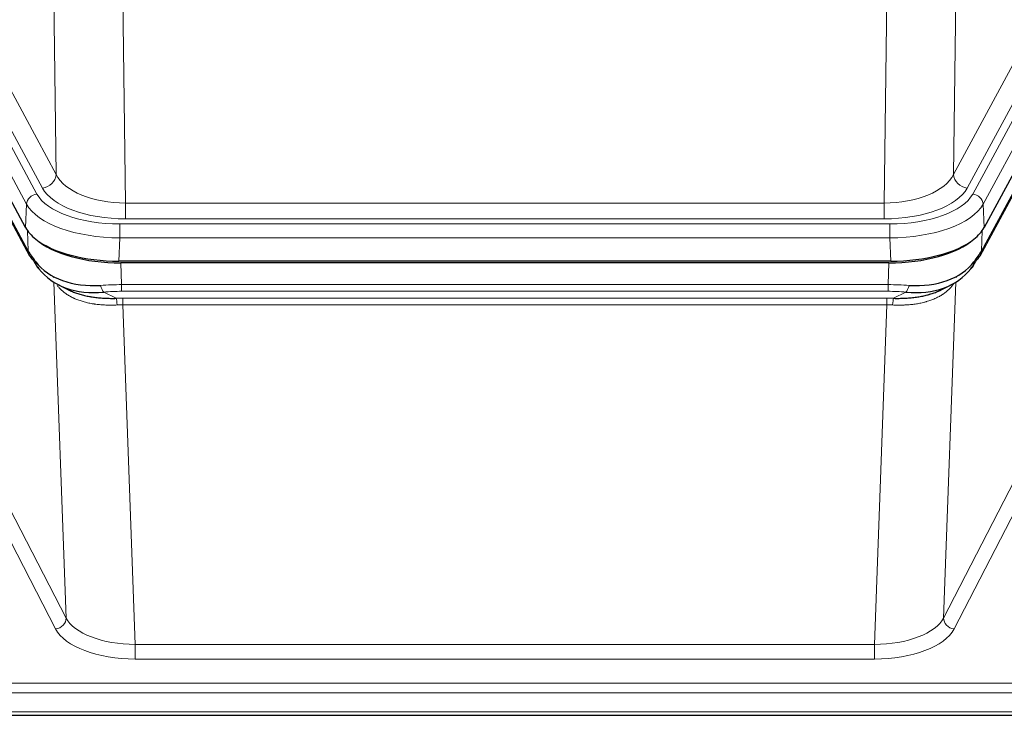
# Model space of a CAD drawing. Header units: inches. Extents: x 0 to 23760, y -13 to 16800.
# Tile 162 of 204: x 16478 to 16754, y 14093 to 14288. Entities that reach past the tile are written whole.
import ezdxf

# ---------------------------------------------------------------- set-up
doc = ezdxf.new("R2010")
doc.units = ezdxf.units.IN
doc.layers.add('254', color=7, linetype='Continuous', true_color=0xffffff)

msp = doc.modelspace()

# ---------------------------------------------------------------- linework, layer by layer
at = {"layer": '254', "color": 110, "linetype": 'Continuous', "lineweight": 13}
for p, q in [((16488.458, 14245.026), (16487.501, 14320.676)), ((16740.945, 14320.676), (16739.987, 14245.026)), ((16506.933, 14313.486), (16507.901, 14236.991)), ((16720.544, 14236.991), (16721.513, 14313.486)), ((16467.106, 14284.569), (16488.458, 14245.026)), ((16739.987, 14245.026), (16761.339, 14284.569)), ((16460.883, 14280.608), (16483.057, 14239.542)), ((16484.582, 14241.217), (16463.231, 14280.76)), ((16743.863, 14241.217), (16765.215, 14280.76)), ((16745.388, 14239.542), (16767.562, 14280.608)), ((16480.15, 14236.686), (16457.976, 14277.751)), ((16770.469, 14277.751), (16748.295, 14236.686)), ((16458.873, 14263.874), (16480.62, 14223.599)), ((16747.825, 14223.599), (16769.573, 14263.874)), ((16479.857, 14230.164), (16480.15, 14236.686)), ((16507.901, 14232.577), (16507.901, 14236.991)), ((16507.901, 14236.991), (16720.544, 14236.991)), ((16720.544, 14232.577), (16720.544, 14236.991)), ((16748.295, 14236.686), (16748.588, 14230.164)), ((16720.544, 14232.577), (16507.901, 14232.577)), ((16480.62, 14223.599), (16480.443, 14229.235)), ((16506.312, 14231.153), (16722.133, 14231.153)), ((16506.312, 14227.248), (16506.312, 14231.153)), ((16722.133, 14227.248), (16722.133, 14231.153)), ((16748.002, 14229.235), (16747.825, 14223.599)), ((16506.312, 14227.248), (16506.019, 14220.726)), ((16722.133, 14227.248), (16506.312, 14227.248)), ((16722.426, 14220.726), (16722.133, 14227.248)), ((16506.611, 14220.245), (16506.802, 14214.154)), ((16721.643, 14214.154), (16721.834, 14220.245)), ((16740.935, 14216.513), (16740.897, 14216.419)), ((16491.209, 14120.709), (16487.773, 14214.848)), ((16506.802, 14212.288), (16506.802, 14214.154)), ((16506.802, 14214.154), (16721.643, 14214.154)), ((16721.643, 14212.288), (16721.643, 14214.154)), ((16740.672, 14214.848), (16737.236, 14120.709)), ((16501.778, 14212.06), (16505.231, 14210.315)), ((16721.643, 14212.288), (16506.802, 14212.288)), ((16507.144, 14208.48), (16507.144, 14210.346)), ((16507.144, 14210.346), (16721.301, 14210.346)), ((16721.301, 14208.48), (16721.301, 14210.346)), ((16723.214, 14210.315), (16726.667, 14212.06)), ((16507.144, 14208.48), (16510.618, 14113.305)), ((16721.301, 14208.48), (16507.144, 14208.48)), ((16717.828, 14113.305), (16721.301, 14208.48)), ((16469.724, 14162.323), (16491.209, 14120.709)), ((16737.236, 14120.709), (16758.721, 14162.323)), ((16488.3, 14117.645), (16466.815, 14159.26)), ((16761.63, 14159.26), (16740.145, 14117.645)), ((16510.618, 14113.305), (16510.618, 14109.204)), ((16510.618, 14113.305), (16717.828, 14113.305)), ((16717.828, 14113.305), (16717.828, 14109.204)), ((16717.828, 14109.204), (16510.618, 14109.204)), ((16336.223, 14102.443), (16893.223, 14102.443)), ((16336.223, 14099.709), (16893.223, 14099.709)), ((16336.223, 14094.461), (16893.223, 14094.461))]:
    msp.add_line(p, q, dxfattribs=at)
at = {"layer": '254', "color": 2, "linetype": 'Continuous', "lineweight": 25}
for p, q in [((16479.857, 14230.164), (16457.603, 14271.379)), ((16770.842, 14271.379), (16748.588, 14230.164)), ((16459.232, 14262.544), (16480.979, 14222.269)), ((16747.466, 14222.269), (16769.214, 14262.544)), ((16722.426, 14220.726), (16506.019, 14220.726)), ((16721.834, 14220.245), (16506.611, 14220.245)), ((16489.12, 14214.093), (16491.864, 14212.706)), ((16736.532, 14212.681), (16739.325, 14214.093)), ((16336.223, 14093.446), (16893.223, 14093.446))]:
    msp.add_line(p, q, dxfattribs=at)
at = {"layer": '254', "color": 110, "linetype": 'Continuous', "lineweight": 13}
for centre, major_axis, ratio, start_param, end_param in [((16484.582, 14244.765), (3.52, 1.9), 0.8606628, 4.2773553, 5.7957917), ((16507.822, 14247.598), (-20.002, 0.126), 0.5302672, 0.2567917, 1.5781041), ((16720.624, 14247.598), (20.002, 0.126), 0.5302672, 4.7050812, 6.0263936), ((16743.863, 14244.765), (-3.52, 1.9), 0.8606628, 0.4873936, 2.00583), ((16507.822, 14244.05), (-24.002, 0.049), 0.477994, 0.2537759, 1.5750883), ((16720.624, 14244.05), (24.002, 0.049), 0.477994, 4.708097, 6.0294094), ((16483.057, 14236.881), (2.64, 1.425), 0.8606628, 1.1357626, 2.6541991), ((16506.364, 14242.25), (24.02, 0.03), 0.4619935, 3.3853572, 4.7096668), ((16722.081, 14242.25), (-24.02, 0.03), 0.4619935, 1.5735185, 2.8978281), ((16745.388, 14236.881), (2.64, -1.425), 0.8606628, 0.4873936, 2.00583), ((16506.364, 14239.589), (-27.018, 0.111), 0.4567867, 0.246464, 1.5707737), ((16722.081, 14239.589), (27.018, 0.111), 0.4567867, 4.7124116, 6.0367213), ((16484.499, 14224.169), (3.52, 1.9), 0.8606628, 2.7414655, 3.1415888), ((16743.947, 14224.169), (3.52, -1.9), 0.8606628, 0.0000038, 0.4001271), ((16507.451, 14206.72), (-27.015, 0.091), 0.2751837, 4.7373543, 4.9581852), ((16501.778, 14215.895), (-0.368, 3.983), 0.2964475, 2.0527062, 2.8396422), ((16720.994, 14206.72), (27.015, 0.091), 0.2751837, 1.3250001, 1.545831), ((16726.667, 14215.895), (-0.368, -3.983), 0.2964475, 0.3019504, 1.0888865), ((16507.451, 14202.884), (-23.017, 0.318), 0.4083138, 4.7462544, 4.9670852), ((16507.933, 14200.533), (-24.025, 0.387), 0.4081205, 4.7518285, 4.8316761), ((16505.231, 14206.479), (0.131, -3.998), 0.1099517, 2.0830946, 2.8518059), ((16720.512, 14200.533), (24.025, 0.387), 0.4081205, 1.4515092, 1.5313568), ((16720.994, 14202.884), (23.017, 0.318), 0.4083138, 1.3161001, 1.5369309), ((16723.214, 14206.479), (0.131, 3.998), 0.1099517, 0.2897867, 1.0584981), ((16507.933, 14196.698), (-20.023, 0.877), 0.5868265, 4.777515, 4.8573626), ((16720.512, 14196.698), (20.023, 0.877), 0.5868265, 1.4258227, 1.5056703), ((16488.3, 14120.269), (-2.666, -1.376), 0.8484453, 1.1579292, 2.76165), ((16510.624, 14122.979), (-20.013, 0.104), 0.483363, 0.2476114, 1.5729934), ((16717.821, 14122.979), (20.013, 0.104), 0.483363, 4.7101919, 6.0355739), ((16740.145, 14120.269), (2.666, -1.376), 0.8484453, 3.5215353, 5.1252561), ((16510.624, 14120.355), (23.012, 0.004), 0.4845836, 3.3866449, 4.7120269), ((16717.821, 14120.355), (-23.012, 0.004), 0.4845836, 1.5711584, 2.8965404)]:
    msp.add_ellipse(centre, major_axis=major_axis, ratio=ratio, start_param=start_param, end_param=end_param, dxfattribs=at)
at = {"layer": '254', "color": 2, "linetype": 'Continuous', "lineweight": 25}
for centre, major_axis, ratio, start_param, end_param in [((16506.077, 14233.211), (27.023, 0.034), 0.4619935, 3.3853572, 3.670307), ((16722.368, 14233.211), (-27.023, 0.034), 0.4619935, 2.6128783, 2.8978281), ((16506.637, 14232.72), (27.01, 0.015), 0.4618579, 3.6271853, 4.7111791), ((16506.077, 14233.211), (27.023, 0.034), 0.4619935, 3.670307, 4.7096668), ((16721.809, 14232.72), (-27.01, 0.015), 0.4618579, 1.5720062, 2.656), ((16722.368, 14233.211), (-27.023, 0.034), 0.4619935, 1.5735185, 2.6128783), ((16507.451, 14206.72), (-27.355, 20.182), 0.1876908, 0.3765826, 0.5974134), ((16484.499, 14224.169), (3.52, 1.9), 0.8606628, 3.1415888, 3.5094104), ((16504.755, 14203.857), (-23.434, 19.972), 0.1471226, 0.3626514, 0.5834823), ((16723.69, 14203.857), (23.434, 19.972), 0.1471226, 5.6997031, 5.9205339), ((16720.994, 14206.72), (27.355, 20.182), 0.1876908, 5.6857719, 5.9066027), ((16743.947, 14224.169), (3.52, -1.9), 0.8606628, 5.9153676, 6.2831892), ((16486.275, 14221.488), (3.195, 2.407), 0.6715965, 2.6043549, 3.391291), ((16506.548, 14235.537), (25.329, 12.681), 0.6929209, 3.2824386, 4.1662755), ((16506.548, 14235.537), (23.359, 16.381), 0.7286412, 3.1732971, 4.057134), ((16721.897, 14235.537), (-23.359, 16.381), 0.7286412, 2.2260513, 3.1098882), ((16721.897, 14235.537), (-25.329, 12.681), 0.6929209, 2.1169098, 3.0007467), ((16742.17, 14221.488), (3.195, -2.407), 0.6715965, 6.033487, 6.820423), ((16484.376, 14213.997), (-3.388, -2.127), 0.8041825, 3.1410453, 3.3164277), ((16744.069, 14213.997), (-3.388, 2.127), 0.8041825, 6.1083502, 6.2835535)]:
    msp.add_ellipse(centre, major_axis=major_axis, ratio=ratio, start_param=start_param, end_param=end_param, dxfattribs=at)
at = {"layer": '254', "color": 110, "linetype": 'Continuous', "lineweight": 13}
for points, knots in [([(16505.55, 14208.452), (16505.061, 14208.431), (16504.577, 14208.418), (16503.618, 14208.409), (16503.142, 14208.413), (16502.2, 14208.439), (16501.733, 14208.461), (16500.808, 14208.526), (16500.349, 14208.568), (16499.668, 14208.647), (16499.442, 14208.676), (16499.104, 14208.724), (16498.992, 14208.741), (16498.769, 14208.776), (16498.658, 14208.794), (16498.106, 14208.887), (16497.675, 14208.972), (16496.832, 14209.163), (16496.007, 14209.375), (16495.221, 14209.629), (16494.455, 14209.906), (16494.081, 14210.054), (16493.672, 14210.234), (16493.627, 14210.255), (16493.537, 14210.295), (16493.492, 14210.316), (16493.357, 14210.378), (16493.091, 14210.503), (16492.833, 14210.634), (16492.329, 14210.902), (16492.006, 14211.089), (16491.39, 14211.479), (16491.095, 14211.682), (16490.535, 14212.104), (16490.269, 14212.322), (16489.891, 14212.661), (16489.768, 14212.776), (16489.59, 14212.95), (16489.532, 14213.009), (16489.416, 14213.127), (16489.36, 14213.186), (16489.111, 14213.454), (16488.93, 14213.664), (16488.762, 14213.878)], [0, 0, 0, 0, 0.0672484, 0.0672484, 0.1344967, 0.1344967, 0.2017451, 0.2017451, 0.2689935, 0.2689935, 0.3026176, 0.3026176, 0.3194297, 0.3194297, 0.3362418, 0.3362418, 0.4034902, 0.4034902, 0.4707386, 0.5379869, 0.5379869, 0.6052353, 0.6052353, 0.6136413, 0.6136413, 0.6220474, 0.6220474, 0.6388595, 0.6724837, 0.6724837, 0.739732, 0.739732, 0.8069804, 0.8069804, 0.8742287, 0.8742287, 0.9078529, 0.9078529, 0.924665, 0.924665, 0.9414771, 0.9414771, 1, 1, 1, 1]), ([(16740.275, 14214.722), (16740.119, 14214.47), (16739.947, 14214.221), (16739.572, 14213.731), (16739.368, 14213.491), (16738.93, 14213.019), (16738.696, 14212.789), (16738.196, 14212.339), (16737.93, 14212.12), (16737.508, 14211.801), (16737.363, 14211.696), (16737.14, 14211.541), (16737.065, 14211.49), (16736.912, 14211.389), (16736.835, 14211.339), (16736.447, 14211.093), (16736.124, 14210.906), (16735.454, 14210.55), (16734.76, 14210.214), (16734.019, 14209.917), (16733.254, 14209.639), (16732.859, 14209.511), (16732.401, 14209.377), (16732.35, 14209.363), (16732.247, 14209.334), (16732.196, 14209.319), (16732.041, 14209.277), (16731.73, 14209.194), (16731.415, 14209.118), (16730.78, 14208.974), (16730.35, 14208.889), (16729.475, 14208.741), (16729.031, 14208.677), (16728.13, 14208.571), (16727.672, 14208.529), (16726.975, 14208.479), (16726.741, 14208.465), (16726.387, 14208.448), (16726.268, 14208.443), (16726.031, 14208.434), (16725.911, 14208.43), (16725.315, 14208.413), (16724.835, 14208.409), (16723.87, 14208.418), (16723.384, 14208.431), (16722.895, 14208.452)], [0, 0, 0, 0, 0.0625, 0.0625, 0.125, 0.125, 0.1875, 0.1875, 0.25, 0.25, 0.28125, 0.28125, 0.296875, 0.296875, 0.3125, 0.3125, 0.375, 0.375, 0.4375, 0.5, 0.5, 0.5625, 0.5625, 0.5703125, 0.5703125, 0.578125, 0.578125, 0.59375, 0.625, 0.625, 0.6875, 0.6875, 0.75, 0.75, 0.8125, 0.8125, 0.84375, 0.84375, 0.859375, 0.859375, 0.875, 0.875, 0.9375, 0.9375, 1, 1, 1, 1])]:
    msp.add_open_spline(points, degree=3, knots=knots, dxfattribs=at)
at = {"layer": '254', "color": 2, "linetype": 'Continuous', "lineweight": 25}
for points, knots in [([(16491.813, 14212.732), (16491.916, 14212.68), (16492.02, 14212.628), (16492.217, 14212.534), (16492.31, 14212.49), (16492.451, 14212.426), (16492.498, 14212.405), (16492.592, 14212.363), (16493.019, 14212.174), (16493.461, 14211.999), (16494.268, 14211.708), (16495.096, 14211.439), (16495.969, 14211.211), (16496.863, 14211.003), (16497.321, 14210.909), (16497.908, 14210.805), (16498.026, 14210.785), (16498.263, 14210.745), (16498.383, 14210.726), (16498.742, 14210.672), (16498.983, 14210.638), (16499.708, 14210.544), (16500.195, 14210.492), (16501.179, 14210.409), (16501.676, 14210.376), (16502.677, 14210.33), (16503.181, 14210.315), (16504.2, 14210.303), (16504.713, 14210.305), (16505.231, 14210.315)], [0, 0, 0, 0, 0.0294734, 0.0294734, 0.0550135, 0.0550135, 0.0677836, 0.0677836, 0.0805537, 0.1827144, 0.1827144, 0.2848751, 0.3870358, 0.3870358, 0.4891965, 0.4891965, 0.5147367, 0.5147367, 0.5402769, 0.5402769, 0.5913572, 0.5913572, 0.6935179, 0.6935179, 0.7956786, 0.7956786, 0.8978393, 0.8978393, 1, 1, 1, 1]), ([(16723.214, 14210.315), (16723.732, 14210.305), (16724.247, 14210.303), (16725.273, 14210.316), (16725.783, 14210.33), (16726.417, 14210.36), (16726.544, 14210.367), (16726.797, 14210.381), (16726.923, 14210.389), (16727.3, 14210.413), (16727.549, 14210.432), (16728.291, 14210.497), (16728.778, 14210.549), (16729.737, 14210.674), (16730.209, 14210.746), (16731.137, 14210.912), (16731.594, 14211.006), (16732.268, 14211.162), (16732.49, 14211.217), (16732.821, 14211.304), (16732.931, 14211.334), (16733.095, 14211.38), (16733.149, 14211.395), (16733.258, 14211.426), (16733.744, 14211.567), (16734.213, 14211.72), (16735.018, 14212.012), (16735.717, 14212.29), (16736.371, 14212.599), (16736.652, 14212.742)], [0, 0, 0, 0, 0.1020877, 0.1020877, 0.2041754, 0.2041754, 0.2296973, 0.2296973, 0.2552192, 0.2552192, 0.3062631, 0.3062631, 0.4083508, 0.4083508, 0.5104385, 0.5104385, 0.6125262, 0.6125262, 0.66357, 0.66357, 0.6890919, 0.6890919, 0.7018529, 0.7018529, 0.7146139, 0.8167015, 0.8167015, 0.9187892, 1, 1, 1, 1])]:
    msp.add_open_spline(points, degree=3, knots=knots, dxfattribs=at)

doc.saveas('drawing.dxf')
